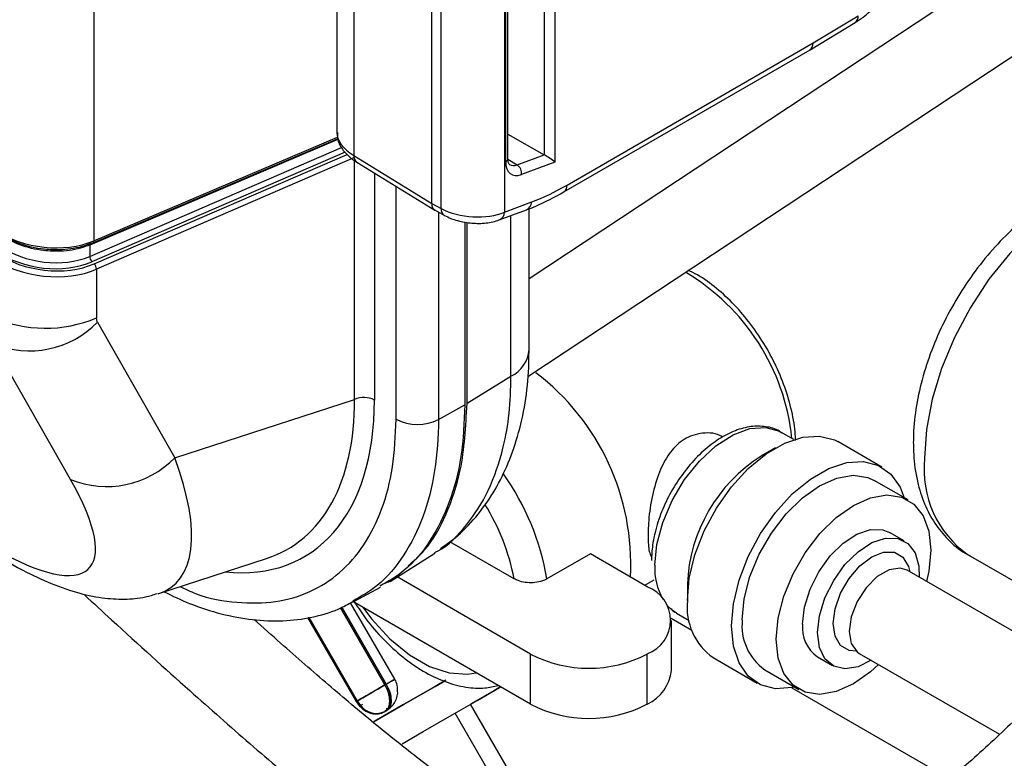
# Model space of a CAD drawing. Header units: inches. Extents: x 0.6 to 33.8, y 0 to 21.7.
# Tile 145 of 204: x 28.925 to 29.567, y 12.395 to 12.876. Entities that reach past the tile are written whole.
import ezdxf

# ---------------------------------------------------------------- set-up
doc = ezdxf.new("R2010")
doc.units = ezdxf.units.IN
doc.header["$MEASUREMENT"] = 0

msp = doc.modelspace()

# ---------------------------------------------------------------- linework, layer by layer
at = {"color": 7, "linetype": 'Continuous'}
for p, q in [((28.97299, 14.44468), (28.97299, 12.73175)), ((29.25692, 12.70729), (30.00767, 13.20342)), ((29.13153, 13.11585), (29.13153, 12.80229)), ((29.25603, 12.64339), (29.97153, 13.11623)), ((29.14258, 13.09911), (29.14258, 12.78745)), ((29.19339, 12.7562), (29.19339, 13.06961)), ((29.24089, 13.06887), (29.24089, 12.75055)), ((29.27364, 13.07417), (29.27364, 12.78306)), ((29.1995, 12.7529), (29.1995, 13.06611)), ((29.2668, 12.78779), (29.2668, 13.0673)), ((29.24158, 12.78326), (29.24158, 13.03697)), ((29.24303, 12.78527), (29.24303, 13.03898)), ((29.44194, 12.8607), (29.47131, 12.87836)), ((29.44, 12.85625), (29.46943, 12.87394)), ((29.28156, 12.76811), (29.44194, 12.8607)), ((29.27952, 12.7636), (29.43996, 12.85622)), ((28.97299, 12.73175), (29.13197, 12.79934)), ((29.24303, 12.80122), (29.26674, 12.78782)), ((29.13222, 12.79783), (28.9704, 12.72904)), ((28.9704, 12.72163), (29.13449, 12.79259)), ((28.97233, 12.73038), (29.13203, 12.79827)), ((29.13699, 12.78953), (28.97187, 12.71813)), ((28.97335, 12.71681), (29.13824, 12.78811)), ((29.14258, 12.78745), (29.19339, 12.7562)), ((29.24911, 12.78127), (29.26674, 12.78782)), ((29.14302, 12.78604), (28.97481, 12.7133)), ((29.14302, 12.62848), (29.14302, 12.7841)), ((29.14451, 12.78301), (29.19535, 12.75174)), ((29.24304, 12.785), (29.24911, 12.78127)), ((29.27364, 12.78306), (29.25192, 12.77498)), ((29.15604, 12.77592), (29.15604, 12.62802)), ((29.17014, 12.61548), (29.17014, 12.76725)), ((29.19339, 12.7562), (29.1995, 12.7529)), ((29.24089, 12.75055), (29.2586, 12.75717)), ((29.19551, 12.75165), (29.20165, 12.74833)), ((29.19773, 12.75045), (29.19773, 12.61534)), ((29.23737, 12.74535), (29.25508, 12.75197)), ((29.24502, 12.64347), (29.24502, 12.74821)), ((29.25692, 12.66091), (29.25692, 12.7527)), ((29.21498, 12.74392), (29.21498, 12.62495)), ((29.21638, 12.62575), (29.21638, 12.7438)), ((28.9704, 12.72904), (28.9703, 12.729)), ((28.9704, 12.72904), (28.9704, 12.72163)), ((28.97481, 12.7133), (28.97481, 12.68154)), ((28.97547, 12.67882), (29.02584, 12.59043)), ((28.95782, 12.57634), (28.90745, 12.66473)), ((29.24502, 12.64347), (29.21638, 12.62575)), ((29.02584, 12.59043), (29.14302, 12.62848)), ((29.19773, 12.61534), (29.21498, 12.62495)), ((29.42938, 12.60233), (29.42103, 12.60715)), ((29.48681, 12.58433), (29.45809, 12.60091)), ((29.41745, 12.59688), (29.40818, 12.59152)), ((29.50391, 12.56291), (29.48181, 12.57567)), ((29.50145, 12.53619), (29.49172, 12.5418)), ((29.24704, 12.51157), (29.20519, 12.53573)), ((29.01543, 12.50195), (29.08574, 12.52479)), ((29.16619, 12.5098), (29.19529, 12.5283)), ((29.29677, 12.52776), (29.26849, 12.51144)), ((29.33387, 12.50635), (29.29677, 12.52776)), ((29.54313, 12.5271), (29.62908, 12.47747)), ((29.60755, 12.45689), (29.50329, 12.51708)), ((29.25785, 12.46247), (29.17079, 12.51273)), ((29.33224, 12.50729), (29.33835, 12.51082)), ((29.14269, 12.49668), (29.15994, 12.50615)), ((29.36001, 12.50809), (29.36001, 12.49738)), ((29.16286, 12.44235), (29.13386, 12.49258)), ((29.13386, 12.49258), (29.16286, 12.44235)), ((29.16375, 12.44286), (29.13477, 12.49305)), ((29.13477, 12.49305), (29.16375, 12.44286)), ((29.16924, 12.44603), (29.14042, 12.49595)), ((29.25785, 12.42981), (29.14193, 12.49673)), ((29.14423, 12.43159), (29.11269, 12.48623)), ((29.11269, 12.48623), (29.14423, 12.43159)), ((29.11334, 12.48631), (29.14476, 12.43189)), ((29.14476, 12.43189), (29.11334, 12.48631)), ((29.34952, 12.48584), (29.36297, 12.47808)), ((29.35291, 12.48915), (29.36126, 12.48433)), ((29.34957, 12.4518), (29.34957, 12.48446)), ((29.25785, 12.42981), (29.25785, 12.46247)), ((29.33369, 12.46247), (29.33387, 12.46257)), ((29.33369, 12.46247), (29.33369, 12.42981)), ((29.33387, 12.42991), (29.33387, 12.46257)), ((29.37684, 12.46018), (29.40557, 12.44359)), ((29.44485, 12.46061), (29.45457, 12.455)), ((29.47204, 12.46295), (29.56343, 12.4102)), ((29.41057, 12.45226), (29.43267, 12.4395)), ((29.16375, 12.44286), (29.16286, 12.44235)), ((29.16286, 12.44235), (29.16375, 12.44286)), ((29.16633, 12.44435), (29.16633, 12.44435)), ((29.16633, 12.44435), (29.16633, 12.44435)), ((29.42801, 12.44053), (29.5308, 12.38119)), ((29.14476, 12.43189), (29.14423, 12.43159)), ((29.14423, 12.43159), (29.14476, 12.43189)), ((29.14469, 12.43162), (29.14499, 12.4316)), ((29.14818, 12.42953), (29.14666, 12.42865)), ((29.16517, 12.42688), (29.16365, 12.42712)), ((29.16454, 12.42635), (29.16588, 12.42755)), ((29.27279, 12.3362), (29.21872, 12.42985)), ((29.33387, 12.42991), (29.33369, 12.42981)), ((29.16343, 12.42536), (29.16255, 12.42485)), ((29.16255, 12.42485), (29.16286, 12.42503)), ((29.16286, 12.42503), (29.16255, 12.42485)), ((29.16286, 12.42503), (29.16375, 12.42554)), ((29.16375, 12.42554), (29.16286, 12.42503)), ((29.16423, 12.42613), (29.16343, 12.42536)), ((29.16343, 12.42536), (29.16412, 12.42597)), ((29.16343, 12.42536), (29.16375, 12.42554)), ((29.16375, 12.42554), (29.16343, 12.42536)), ((29.16375, 12.42554), (29.16484, 12.42656)), ((29.16428, 12.42616), (29.16375, 12.42554)), ((29.25296, 12.34727), (29.20865, 12.42403))]:
    msp.add_line(p, q, dxfattribs=at)
at = {"color": 7, "linetype": 'Continuous', "flags": 128}
for points in [[(29.68062, 12.76526), (29.67336, 12.76864), (29.66048, 12.77147), (29.64635, 12.77106), (29.63132, 12.76741), (29.61579, 12.76062), (29.60015, 12.75087), (29.58482, 12.7384), (29.57019, 12.72355), (29.55664, 12.70669), (29.54452, 12.68827), (29.53414, 12.66876), (29.52578, 12.64866), (29.51965, 12.62849), (29.5159, 12.60879), (29.51464, 12.59005)], [(29.3388, 12.52034), (29.3401, 12.53392), (29.34392, 12.54826), (29.35007, 12.5626), (29.3582, 12.57616), (29.36789, 12.58821), (29.37861, 12.5981), (29.38977, 12.6053), (29.40079, 12.60941), (29.41106, 12.61023), (29.42003, 12.60769), (29.42103, 12.60715)], [(29.36001, 12.49738), (29.36127, 12.5119), (29.36498, 12.52723), (29.37098, 12.54271), (29.37902, 12.55765), (29.38874, 12.57142), (29.39971, 12.58339), (29.41146, 12.59306), (29.42347, 12.59999), (29.43522, 12.60389), (29.44619, 12.60458), (29.45591, 12.60204), (29.45809, 12.60091)], [(29.38874, 12.48079), (29.38999, 12.49531), (29.3937, 12.51065), (29.39971, 12.52612), (29.40775, 12.54107), (29.41746, 12.55483), (29.42844, 12.56681), (29.44018, 12.57647), (29.4522, 12.58341), (29.46394, 12.58731), (29.47492, 12.588), (29.48463, 12.58546), (29.49267, 12.57979), (29.49868, 12.57124), (29.50134, 12.56439)], [(29.39581, 12.48488), (29.39707, 12.49855), (29.4008, 12.513), (29.4068, 12.5275), (29.41478, 12.54131), (29.42433, 12.55376), (29.43498, 12.56421), (29.44619, 12.57214), (29.4574, 12.57715), (29.46805, 12.579), (29.4776, 12.57758), (29.48181, 12.57567)], [(29.41791, 12.47212), (29.41917, 12.4858), (29.4229, 12.50024), (29.4289, 12.51474), (29.43688, 12.52856), (29.44643, 12.541), (29.45708, 12.55145), (29.46829, 12.55938), (29.4795, 12.5644), (29.49015, 12.56624), (29.4997, 12.56482), (29.50768, 12.56022), (29.51368, 12.55265), (29.51741, 12.54251), (29.51867, 12.53029), (29.51741, 12.51661), (29.51593, 12.50979)], [(29.43514, 12.48207), (29.43637, 12.49311), (29.43997, 12.50474), (29.44566, 12.51612), (29.45304, 12.52639), (29.46154, 12.53479), (29.47055, 12.5407), (29.47939, 12.54368), (29.4874, 12.54351), (29.49172, 12.5418)], [(29.44486, 12.47646), (29.44609, 12.48749), (29.44969, 12.49913), (29.45539, 12.5105), (29.46276, 12.52077), (29.47127, 12.52917), (29.48027, 12.53508), (29.48911, 12.53807), (29.49712, 12.5379), (29.50372, 12.53459), (29.50841, 12.52839), (29.51085, 12.51976), (29.5111, 12.51257)], [(29.45503, 12.48233), (29.45626, 12.49201), (29.45983, 12.50217), (29.4654, 12.5118), (29.47241, 12.51998), (29.48018, 12.52588), (29.48795, 12.52895), (29.49496, 12.52887), (29.50052, 12.52566), (29.5041, 12.51963), (29.50496, 12.51612)], [(29.50329, 12.51708), (29.49871, 12.51849), (29.4915, 12.51736), (29.48383, 12.51293), (29.47662, 12.50574), (29.47074, 12.49665), (29.4669, 12.48676), (29.46557, 12.47726), (29.4669, 12.4693), (29.47074, 12.46384), (29.47204, 12.46295)], [(29.14848, 12.49295), (29.15419, 12.48542), (29.16614, 12.47245), (29.17892, 12.46198), (29.19197, 12.45444), (29.20475, 12.45017), (29.2167, 12.44933), (29.22241, 12.45027)], [(29.35291, 12.48915), (29.35007, 12.49109), (29.34685, 12.4942)], [(29.4301, 12.44098), (29.42844, 12.44062), (29.41746, 12.43992), (29.40775, 12.44247), (29.39971, 12.44813), (29.3937, 12.45668), (29.38999, 12.46773), (29.38874, 12.48079)], [(29.47008, 12.46442), (29.4654, 12.46482), (29.45983, 12.46803), (29.45626, 12.47406), (29.45503, 12.48233)], [(29.48468, 12.45566), (29.4795, 12.45096), (29.46829, 12.44303), (29.45708, 12.43801), (29.44643, 12.43617), (29.43688, 12.43759), (29.4289, 12.44219), (29.4229, 12.44976), (29.41917, 12.4599), (29.41791, 12.47212)], [(29.47986, 12.45844), (29.47127, 12.45422), (29.46276, 12.4528), (29.45539, 12.45456), (29.44969, 12.45936), (29.44609, 12.46684), (29.44486, 12.47646)], [(29.16375, 12.44286), (29.16567, 12.44397), (29.16723, 12.44487), (29.16837, 12.44553), (29.16905, 12.44592), (29.16924, 12.44603)], [(29.14476, 12.43189), (29.14642, 12.43286), (29.14843, 12.43402), (29.15071, 12.43533), (29.15317, 12.43675), (29.15571, 12.43822), (29.15823, 12.43968), (29.16065, 12.44107), (29.16286, 12.44235)], [(29.15551, 12.41832), (29.17504, 12.42959), (29.19556, 12.44144), (29.20232, 12.44534)], [(29.20246, 12.44542), (29.19556, 12.44144), (29.17504, 12.42959), (29.15587, 12.41853)], [(29.16286, 12.44235), (29.16418, 12.43973), (29.16516, 12.43705), (29.16576, 12.4344), (29.16597, 12.43189), (29.16576, 12.42962), (29.16516, 12.42767), (29.16418, 12.42612), (29.16286, 12.42503)], [(29.16375, 12.42554), (29.16506, 12.42663), (29.16604, 12.42818), (29.16665, 12.43013), (29.16685, 12.4324), (29.16665, 12.43491), (29.16604, 12.43756), (29.16506, 12.44024), (29.16375, 12.44286)], [(29.174, 12.40403), (29.18772, 12.41195), (29.20666, 12.42289), (29.22331, 12.4325), (29.23745, 12.44066), (29.23825, 12.44112)], [(29.174, 12.40403), (29.18772, 12.41195), (29.20666, 12.42289), (29.22331, 12.4325), (29.23745, 12.44066), (29.23825, 12.44112)], [(29.23827, 12.44111), (29.23382, 12.43854), (29.21897, 12.42997), (29.21873, 12.42983)], [(29.23827, 12.44111), (29.23382, 12.43854), (29.21897, 12.42997), (29.21873, 12.42983)]]:
    msp.add_lwpolyline(points, dxfattribs=at)
at = {"color": 7, "linetype": 'Continuous'}
for centre, radius, start, end in [((29.46654, 12.87779), 0.00481, 306.90229, 6.82403), ((29.14743, 12.78692), 0.00488, 173.73454, 233.15138), ((29.24067, 12.78544), 0.00236, 292.8092, 355.87066), ((29.24533, 12.77581), 0.00663, 352.8643, 55.33631), ((29.27672, 12.76758), 0.00486, 305.10441, 6.23431), ((29.25248, 12.75752), 0.00613, 295.16264, 356.75187), ((29.20449, 12.75246), 0.00501, 174.95687, 235.55399), ((29.23489, 12.75082), 0.00601, 294.47818, 357.46356), ((28.97221, 12.72906), 0.00191, 149.4611, 181.71923), ((28.97232, 12.7291), 0.00192, 149.83023, 181.61288), ((28.97198, 12.73126), 0.000951, 249.00454, 291.42024), ((28.9716, 12.73157), 0.0014, 301.34648, 7.16208), ((28.97558, 12.72174), 0.00518, 181.13764, 224.17376), ((28.96964, 12.7132), 0.00518, 1.13764, 44.17376), ((29.28647, 12.58862), 0.14238, 5.81515, 59.48559), ((28.94154, 12.76053), 0.08571, 246.07942, 292.84312), ((28.9311, 12.7218), 0.06177, 247.48407, 315.90913), ((29.23541, 12.66281), 0.02159, 296.42124, 354.96365), ((29.16676, 12.5212), 0.15635, 356.88304, 52.85039), ((29.14904, 12.61437), 0.01534, 62.85772, 113.09791), ((29.18407, 12.64243), 0.03033, 242.65648, 296.76622), ((28.98148, 12.63341), 0.06177, 247.48407, 315.90913), ((29.46358, 12.50392), 0.10365, 122.31131, 177.69407), ((29.58252, 12.58284), 0.06826, 173.93521, 234.75261), ((29.10283, 12.48283), 0.16811, 9.79676, 35.26617), ((29.10698, 12.48475), 0.1426, 10.84326, 31.76227), ((29.37986, 12.51831), 0.04112, 177.16452, 209.25869), ((29.32556, 12.48446), 0.02341, 290.78342, 69.21658), ((29.40022, 12.49316), 0.04043, 174.01368, 234.67414), ((29.43062, 12.48097), 0.03502, 173.60377, 235.08405), ((29.45838, 12.47966), 0.02336, 174.06714, 234.62068), ((29.29577, 12.53565), 0.08242, 242.60967, 297.39033), ((29.32274, 12.45448), 0.02697, 294.37466, 354.3052), ((29.15731, 12.4377), 0.01384, 204.8163, 293.64307), ((29.29577, 12.50299), 0.08242, 242.60967, 297.39033)]:
    msp.add_arc(centre, radius, start, end, dxfattribs=at)
for centre, major_axis, ratio, start_param, end_param in [((29.43498, 12.86471), (-0.005, 0.00848), 0.571337, 3.136491, 3.92197), ((29.1709, 12.79898), (0.03931, -0.00444), 0.503824, 3.198455, 3.9664), ((29.26667, 12.78377), (-0.00256, 0.00427), 0.593719, 5.457658, 5.475111), ((29.27016, 12.78507), (0.00491, -0.00342), 0.075634, 0.837917, 2.373807), ((29.25411, 12.7905), (0.00886, 0.01535), 0.577234, 2.356286, 3.750791), ((29.25063, 12.79251), (0.00628, 0.01115), 0.576449, 3.099505, 3.74468), ((29.28156, 12.92083), (0.09348, 0.16198), 0.577366, 3.752239, 3.926745), ((29.20035, 12.76022), (0.00492, 0.00853), 0.577234, 2.356286, 3.157639), ((29.22001, 12.76232), (0.0295, -0.00241), 0.500104, 3.985203, 5.538546), ((28.94148, 12.76191), (0.05084, -0.00893), 0.659946, 4.132029, 5.491052), ((28.94148, 12.75016), (0.04656, -0.0092), 0.673563, 4.148858, 5.507881), ((28.94184, 12.74742), (0.0508, -0.00931), 0.668913, 4.138566, 5.49759), ((28.94113, 12.74799), (0.04956, -0.00908), 0.668913, 4.138566, 5.49759), ((28.94148, 12.74526), (0.05379, -0.00921), 0.664744, 4.129898, 5.488921), ((28.99617, 12.72305), (-0.11387, 0.19726), 0.568869, 2.750515, 3.919643), ((28.98921, 12.71904), (-0.11078, 0.18784), 0.568073, 3.015905, 3.914355), ((28.87728, 12.68269), (-0.14785, 0.17542), 0.342534, 2.997375, 3.901604), ((28.84259, 12.64398), (0.12721, -0.12579), 0.266839, 5.488654, 7.044598)]:
    msp.add_ellipse(centre, major_axis=major_axis, ratio=ratio, start_param=start_param, end_param=end_param, dxfattribs=at)
for points, knots in [([(29.46943, 12.87394), (29.47121, 12.8751), (29.47636, 12.87844), (29.48264, 12.88488), (29.48764, 12.89356), (29.48828, 12.89971), (29.48861, 12.90285)], [0, 0, 0, 0, 0.161575, 0.466366, 0.727124, 1, 1, 1, 1]), ([(30.04138, 12.73933), (30.04124, 12.74602), (30.041, 12.75855), (30.03857, 12.77904), (30.03372, 12.79789), (30.02608, 12.81288), (30.01679, 12.82366), (30.00713, 12.8307), (29.99254, 12.83694), (29.97367, 12.8381), (29.95093, 12.83147), (29.92742, 12.81756), (29.90481, 12.79919), (29.88438, 12.77976), (29.86547, 12.76015), (29.8447, 12.7372), (29.82232, 12.71116), (29.80152, 12.68608), (29.78408, 12.66466), (29.76879, 12.64568), (29.75212, 12.62489), (29.73288, 12.60084), (29.71105, 12.57362), (29.68806, 12.54549), (29.6651, 12.51829), (29.64434, 12.49437), (29.62323, 12.47082), (29.59963, 12.44555), (29.57232, 12.41802), (29.54477, 12.39251), (29.51946, 12.37137), (29.49557, 12.35355), (29.47432, 12.33986), (29.45495, 12.32934), (29.43891, 12.32209), (29.42092, 12.31549), (29.40118, 12.31048), (29.38093, 12.30814), (29.36403, 12.3082), (29.34768, 12.3098), (29.33379, 12.31245), (29.31827, 12.31666), (29.3028, 12.3222), (29.28906, 12.32809), (29.27752, 12.33366), (29.26676, 12.3393), (29.25551, 12.34564), (29.23818, 12.35612), (29.21486, 12.37173), (29.18587, 12.39321), (29.15637, 12.41675), (29.1262, 12.44214), (29.10023, 12.46471), (29.08344, 12.47978), (29.0777, 12.48492)], [0, 0, 0, 0, 0.01187, 0.02226, 0.039426, 0.052509, 0.062631, 0.071555, 0.079518, 0.096177, 0.115652, 0.139447, 0.163524, 0.183041, 0.201199, 0.222492, 0.246967, 0.269656, 0.285232, 0.298855, 0.314407, 0.333727, 0.354002, 0.3756, 0.394863, 0.411489, 0.425911, 0.444324, 0.464696, 0.485252, 0.503075, 0.519531, 0.539343, 0.555054, 0.570535, 0.584454, 0.609263, 0.635136, 0.657638, 0.673735, 0.692923, 0.715363, 0.737649, 0.756537, 0.771528, 0.784005, 0.798263, 0.814748, 0.849779, 0.884985, 0.91865, 0.951002, 0.983263, 1, 1, 1, 1]), ([(29.13193, 12.80233), (29.13187, 12.801), (29.13168, 12.79736), (29.13455, 12.79187), (29.13886, 12.78683), (29.14276, 12.78419), (29.14451, 12.78301)], [0, 0, 0, 0, 0.166535, 0.453091, 0.75578, 1, 1, 1, 1]), ([(29.24417, 12.78158), (29.24398, 12.78167), (29.24364, 12.78185), (29.24307, 12.78359), (29.24304, 12.78492), (29.24303, 12.78527)], [0, 0, 0, 0, 0.456907, 0.856079, 1, 1, 1, 1]), ([(28.96699, 12.50102), (28.97294, 12.49557), (28.9973, 12.47319), (29.033, 12.44083), (29.07544, 12.40332), (29.11322, 12.37125), (29.14873, 12.34287), (29.18064, 12.31938), (29.20594, 12.30252), (29.22544, 12.29073), (29.24083, 12.28217), (29.25705, 12.27395), (29.2762, 12.2654), (29.29868, 12.25718), (29.32245, 12.2508), (29.34449, 12.24721), (29.36237, 12.24576), (29.38056, 12.24567), (29.39986, 12.24724), (29.42108, 12.25092), (29.44419, 12.25721), (29.47039, 12.26727), (29.49781, 12.28108), (29.52744, 12.29949), (29.55384, 12.31891), (29.57765, 12.33853), (29.59665, 12.35536), (29.61502, 12.37264), (29.63421, 12.3916), (29.65264, 12.4107), (29.67011, 12.42956), (29.68526, 12.44637), (29.70018, 12.46333), (29.72003, 12.48642), (29.74479, 12.51624), (29.77587, 12.55451), (29.80842, 12.59526), (29.84152, 12.6364), (29.87349, 12.67504), (29.90092, 12.70645), (29.92327, 12.73025), (29.94132, 12.7478), (29.95695, 12.76123), (29.96858, 12.76932), (29.97481, 12.77279), (29.97653, 12.77412), (29.97558, 12.77559), (29.97482, 12.77667), (29.97372, 12.77782), (29.97469, 12.7767), (29.9761, 12.77316), (29.97759, 12.76688), (29.97869, 12.75609), (29.97881, 12.74531), (29.97888, 12.73913)], [0, 0, 0, 0, 0.014517, 0.059522, 0.096497, 0.13427, 0.17252, 0.207395, 0.23742, 0.255911, 0.271972, 0.288337, 0.308716, 0.332899, 0.358741, 0.381034, 0.397523, 0.413727, 0.432168, 0.44975, 0.470015, 0.490887, 0.513342, 0.533081, 0.55559, 0.568029, 0.581277, 0.593777, 0.605074, 0.620496, 0.632271, 0.642634, 0.65388, 0.666112, 0.689007, 0.715243, 0.744329, 0.775628, 0.806872, 0.83621, 0.856594, 0.875384, 0.89309, 0.910136, 0.919283, 0.929748, 0.941111, 0.950046, 0.955426, 0.962685, 0.96856, 0.97624, 0.986378, 1, 1, 1, 1]), ([(29.6795, 12.76583), (29.67544, 12.76777), (29.66721, 12.7717), (29.65341, 12.77407), (29.63897, 12.77387), (29.62401, 12.77084), (29.60869, 12.76502), (29.59329, 12.75643), (29.57821, 12.74524), (29.56387, 12.73179), (29.55061, 12.71645), (29.53871, 12.6996), (29.5284, 12.6816), (29.51988, 12.66283), (29.51335, 12.64365), (29.50902, 12.62442), (29.50744, 12.60997), (29.50734, 12.60205), (29.50732, 12.60026)], [0, 0, 0, 0, 0.0575349, 0.1166921, 0.1767133, 0.2388309, 0.3035018, 0.3702391, 0.4380164, 0.5058602, 0.5734626, 0.6408436, 0.7081397, 0.7755286, 0.8431466, 0.9111973, 0.979864, 1, 1, 1, 1]), ([(29.25508, 12.75197), (29.25712, 12.75276), (29.26524, 12.7559), (29.2734, 12.7603), (29.27952, 12.7636)], [0, 0, 0, 0, 0.250479, 1, 1, 1, 1]), ([(29.20165, 12.74833), (29.20305, 12.74765), (29.20703, 12.7457), (29.21477, 12.74366), (29.22436, 12.74287), (29.232, 12.74361), (29.23602, 12.74491), (29.23737, 12.74535)], [0, 0, 0, 0, 0.132691, 0.379381, 0.623344, 0.873252, 1, 1, 1, 1]), ([(28.91039, 12.7371), (28.91491, 12.73459), (28.92403, 12.72954), (28.93902, 12.72629), (28.95376, 12.72579), (28.96433, 12.72753), (28.97018, 12.7298), (28.97164, 12.73037)], [0, 0, 0, 0, 0.247215, 0.498707, 0.67354, 0.918314, 1, 1, 1, 1]), ([(28.9703, 12.729), (28.96888, 12.72845), (28.96323, 12.72627), (28.95301, 12.72464), (28.93878, 12.72523), (28.92438, 12.7285), (28.91568, 12.73346), (28.91137, 12.73592)], [0, 0, 0, 0, 0.08191, 0.327208, 0.502228, 0.75356, 1, 1, 1, 1]), ([(29.43054, 12.60166), (29.4305, 12.60291), (29.4303, 12.60902), (29.42834, 12.62065), (29.42384, 12.63636), (29.41726, 12.65198), (29.40891, 12.66696), (29.39905, 12.68083), (29.38798, 12.69321), (29.37602, 12.7034), (29.36671, 12.7099), (29.3615, 12.71201), (29.36049, 12.71242)], [0, 0, 0, 0, 0.030262, 0.148096, 0.265736, 0.383127, 0.50039, 0.617701, 0.735206, 0.853101, 0.971575, 1, 1, 1, 1]), ([(28.97547, 12.67882), (28.97537, 12.67899), (28.97497, 12.67976), (28.97488, 12.68077), (28.97481, 12.68154)], [0, 0, 0, 0, 0.23023, 1, 1, 1, 1]), ([(29.19902, 12.53123), (29.20229, 12.53349), (29.21076, 12.53934), (29.22238, 12.55151), (29.23376, 12.56725), (29.24276, 12.58486), (29.24979, 12.60435), (29.25461, 12.62591), (29.25676, 12.6453), (29.25677, 12.65679), (29.25678, 12.66062)], [0, 0, 0, 0, 0.084727, 0.21922, 0.35557, 0.488321, 0.629842, 0.779667, 0.926614, 1, 1, 1, 1]), ([(29.19507, 12.52852), (29.19577, 12.52885), (29.20404, 12.53276), (29.21637, 12.546), (29.23117, 12.56841), (29.23964, 12.59381), (29.24441, 12.61909), (29.24481, 12.63531), (29.24502, 12.64347)], [0, 0, 0, 0, 0.020665, 0.2441, 0.463185, 0.688743, 0.843201, 1, 1, 1, 1]), ([(29.17808, 12.52006), (29.18177, 12.52331), (29.19185, 12.53215), (29.20332, 12.55328), (29.21409, 12.58432), (29.21556, 12.61079), (29.21638, 12.62575)], [0, 0, 0, 0, 0.14924, 0.406914, 0.664708, 1, 1, 1, 1]), ([(29.21498, 12.62495), (29.21446, 12.6135), (29.21344, 12.59059), (29.20559, 12.56081), (29.19306, 12.53584), (29.17776, 12.5172), (29.16507, 12.5099), (29.15959, 12.50674)], [0, 0, 0, 0, 0.210048, 0.420123, 0.630225, 0.840348, 1, 1, 1, 1]), ([(29.02938, 12.50648), (29.03275, 12.50488), (29.04551, 12.49882), (29.0666, 12.49567), (29.09187, 12.49559), (29.11446, 12.50232), (29.13399, 12.51475), (29.14982, 12.53291), (29.16141, 12.55619), (29.16872, 12.58372), (29.16967, 12.6049), (29.17014, 12.61548)], [0, 0, 0, 0, 0.042942, 0.162547, 0.282156, 0.401376, 0.52061, 0.640879, 0.761136, 0.880576, 1, 1, 1, 1]), ([(29.19773, 12.61534), (29.19773, 12.61534), (29.19773, 12.60376), (29.19603, 12.58121), (29.18844, 12.55136), (29.17577, 12.52611), (29.16029, 12.50749), (29.14744, 12.50013), (29.14196, 12.49699)], [0, 0, 0, 0, 0.000003, 0.206526, 0.419009, 0.627011, 0.841195, 1, 1, 1, 1]), ([(29.38306, 12.60383), (29.38245, 12.6042), (29.37818, 12.60683), (29.3683, 12.60695), (29.3566, 12.6026), (29.34766, 12.59329), (29.34126, 12.5809), (29.33686, 12.56572), (29.3345, 12.54968), (29.33425, 12.53643), (29.33501, 12.52842), (29.3364, 12.52622), (29.33677, 12.52564)], [0, 0, 0, 0, 0.021412, 0.14979, 0.270312, 0.376518, 0.485306, 0.607886, 0.736007, 0.85345, 0.961864, 1, 1, 1, 1]), ([(29.42159, 12.60649), (29.42106, 12.60692), (29.41811, 12.60931), (29.41113, 12.61095), (29.40145, 12.61116), (29.39115, 12.6084), (29.38061, 12.60301), (29.37022, 12.59503), (29.36054, 12.58489), (29.35203, 12.57311), (29.34505, 12.56022), (29.33998, 12.5468), (29.33708, 12.53429), (29.33675, 12.52674), (29.3366, 12.5234)], [0, 0, 0, 0, 0.018725, 0.104023, 0.188835, 0.276463, 0.367696, 0.460786, 0.553956, 0.646868, 0.739689, 0.83268, 0.926083, 1, 1, 1, 1]), ([(29.50732, 12.60026), (29.5074, 12.59697), (29.50761, 12.58757), (29.50994, 12.57346), (29.51494, 12.55869), (29.52189, 12.54613), (29.53115, 12.53561), (29.53886, 12.52898), (29.54385, 12.52682), (29.54444, 12.52657)], [0, 0, 0, 0, 0.104771, 0.299824, 0.474305, 0.641951, 0.803934, 0.977068, 1, 1, 1, 1]), ([(28.91539, 12.52346), (28.91846, 12.52172), (28.92778, 12.51646), (28.9433, 12.50903), (28.96101, 12.50258), (28.97755, 12.49887), (28.99256, 12.49797), (29.00476, 12.49884), (29.01185, 12.50113), (29.01439, 12.50195)], [0, 0, 0, 0, 0.092053, 0.279356, 0.477139, 0.649516, 0.794568, 0.926745, 1, 1, 1, 1]), ([(29.16186, 12.50822), (29.16488, 12.50945), (29.16936, 12.51127), (29.17276, 12.51484), (29.17387, 12.51601)], [0, 0, 0, 0, 0.672758, 1, 1, 1, 1]), ([(29.26849, 12.51144), (29.26794, 12.51115), (29.26667, 12.51047), (29.2637, 12.50948), (29.25942, 12.50881), (29.2543, 12.50903), (29.25003, 12.51005), (29.2479, 12.51114), (29.24704, 12.51157)], [0, 0, 0, 0, 0.0931111, 0.2183595, 0.4301952, 0.6419212, 0.8565135, 1, 1, 1, 1]), ([(29.01884, 12.50306), (29.02436, 12.50041), (29.03682, 12.49443), (29.05616, 12.48831), (29.07655, 12.48447), (29.09632, 12.48365), (29.11511, 12.48605), (29.13046, 12.49042), (29.13883, 12.49502), (29.14199, 12.49675)], [0, 0, 0, 0, 0.126813, 0.286159, 0.444253, 0.602178, 0.757963, 0.90859, 1, 1, 1, 1]), ([(29.14333, 12.49592), (29.14566, 12.49238), (29.15127, 12.48382), (29.1618, 12.47185), (29.17433, 12.46027), (29.18772, 12.45097), (29.2016, 12.44421), (29.21512, 12.44066), (29.22698, 12.43985), (29.23373, 12.44141), (29.2366, 12.44208)], [0, 0, 0, 0, 0.095874, 0.232153, 0.369174, 0.507324, 0.646777, 0.786646, 0.909213, 1, 1, 1, 1]), ([(29.34886, 12.49249), (29.34956, 12.49164), (29.35061, 12.49037), (29.3521, 12.48979), (29.35259, 12.48959)], [0, 0, 0, 0, 0.67204, 1, 1, 1, 1]), ([(29.1692, 12.44601), (29.16918, 12.44599), (29.16913, 12.44597), (29.16841, 12.44555), (29.16689, 12.44468), (29.16499, 12.44358), (29.16375, 12.44286)], [0, 0, 0, 0, 0.178079, 0.393525, 0.60319, 1, 1, 1, 1]), ([(29.17117, 12.43705), (29.17114, 12.43876), (29.17107, 12.44179), (29.17014, 12.44492), (29.16925, 12.44597), (29.16921, 12.44602)], [0, 0, 0, 0, 0.5542865, 0.9824841, 1, 1, 1, 1]), ([(29.16286, 12.44235), (29.16141, 12.44151), (29.1592, 12.44023), (29.15579, 12.43827), (29.15235, 12.43628), (29.14816, 12.43386), (29.14588, 12.43255), (29.14476, 12.43189)], [0, 0, 0, 0, 0.242332, 0.369644, 0.500655, 0.752165, 1, 1, 1, 1]), ([(29.16286, 12.42503), (29.16371, 12.42576), (29.16501, 12.42687), (29.16582, 12.4295), (29.16605, 12.43185), (29.16581, 12.43447), (29.16501, 12.43803), (29.16371, 12.44064), (29.16286, 12.44235)], [0, 0, 0, 0, 0.242013, 0.369157, 0.499996, 0.63106, 0.758606, 1, 1, 1, 1]), ([(29.16375, 12.44286), (29.16462, 12.4411), (29.16637, 12.43755), (29.16702, 12.4324), (29.16678, 12.42903), (29.16596, 12.42811), (29.1659, 12.42805)], [0, 0, 0, 0, 0.32472, 0.654241, 0.976055, 1, 1, 1, 1]), ([(29.16367, 12.42572), (29.16492, 12.4265), (29.16784, 12.42834), (29.17037, 12.4326), (29.17094, 12.43579), (29.17117, 12.43705)], [0, 0, 0, 0, 0.311134, 0.727423, 1, 1, 1, 1]), ([(29.14423, 12.43159), (29.14521, 12.43018), (29.14678, 12.42791), (29.14985, 12.42557), (29.15274, 12.42412), (29.15576, 12.42342), (29.15919, 12.4234), (29.16127, 12.42429), (29.16255, 12.42485)], [0, 0, 0, 0, 0.216932, 0.350301, 0.499986, 0.652101, 0.786281, 1, 1, 1, 1]), ([(29.16255, 12.42485), (29.16104, 12.42423), (29.15802, 12.42301), (29.15269, 12.42394), (29.14768, 12.42677), (29.14538, 12.42998), (29.14423, 12.43159)], [0, 0, 0, 0, 0.249993, 0.500002, 0.750009, 1, 1, 1, 1]), ([(29.14476, 12.43189), (29.14585, 12.43033), (29.14753, 12.42793), (29.1506, 12.42568), (29.15315, 12.4244), (29.1558, 12.42371), (29.1592, 12.42351), (29.16141, 12.42443), (29.16286, 12.42503)], [0, 0, 0, 0, 0.242013, 0.369157, 0.499996, 0.63106, 0.758606, 1, 1, 1, 1])]:
    msp.add_open_spline(points, degree=3, knots=knots, dxfattribs=at)

doc.saveas('drawing.dxf')
